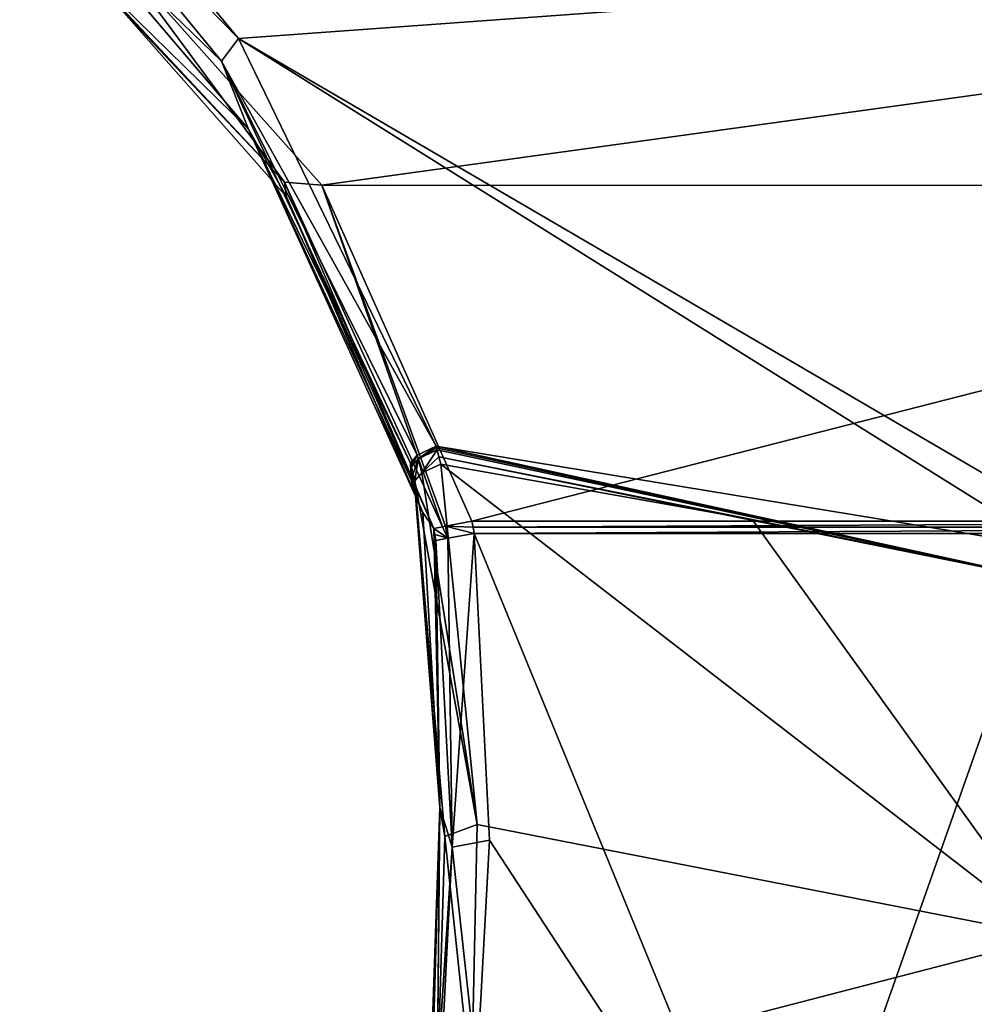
# Model space of a CAD drawing. Header units: millimetres. Extents: x -106 to 198, y -388 to 267.
# Tile 234 of 256: x 127 to 148, y 151 to 173. Entities that reach past the tile are written whole.
import ezdxf

# ---------------------------------------------------------------- set-up
doc = ezdxf.new("R2010")
doc.units = ezdxf.units.MM
doc.header["$LTSCALE"] = 52.148148
for name, color, linetype in [('5813', 7, 'CONTINUOUS'), ('5814', 7, 'CONTINUOUS'), ('5815', 7, 'CONTINUOUS'), ('5816', 7, 'CONTINUOUS'), ('5817', 7, 'CONTINUOUS'), ('5818', 7, 'CONTINUOUS'), ('5819', 7, 'CONTINUOUS'), ('5820', 7, 'CONTINUOUS'), ('5835', 7, 'CONTINUOUS'), ('5836', 7, 'CONTINUOUS'), ('5837', 7, 'CONTINUOUS'), ('5838', 7, 'CONTINUOUS'), ('5847', 7, 'CONTINUOUS'), ('5848', 7, 'CONTINUOUS'), ('5849', 7, 'CONTINUOUS')]:
    doc.layers.add(name, color=color, linetype=linetype)

msp = doc.modelspace()

# ---------------------------------------------------------------- linework, layer by layer
at = {"layer": '5813', "linetype": 'CONTINUOUS'}
for points in [[(127.451, 177.793, -23.245), (150, 173.625, -28.972), (131.99, 172.31, -24.722), (127.451, 177.793, -23.245)], [(150, 173.625, -28.972), (150, 161.787, -30.264), (131.99, 172.31, -24.722), (150, 173.625, -28.972)], [(150, 161.787, -30.264), (150, 161.043, -30.339), (131.99, 172.31, -24.722), (150, 161.787, -30.264)], [(131.99, 172.31, -24.722), (150, 161.043, -30.339), (136.364, 163.289, -27.096), (131.99, 172.31, -24.722)], [(150, 161.043, -30.339), (150, 160.299, -30.414), (136.364, 163.289, -27.096), (150, 161.043, -30.339)], [(136.364, 163.289, -27.096), (150, 160.299, -30.414), (136.375, 163.248, -27.107), (136.364, 163.289, -27.096)], [(150, 160.299, -30.414), (136.386, 163.207, -27.117), (136.375, 163.248, -27.107), (150, 160.299, -30.414)], [(136.386, 163.207, -27.117), (150, 160.299, -30.414), (136.427, 163.049, -27.158), (136.386, 163.207, -27.117)], [(136.427, 163.049, -27.158), (150, 160.299, -30.414), (143.353, 161.664, -29.585), (136.427, 163.049, -27.158)], [(136.468, 162.89, -27.199), (136.427, 163.049, -27.158), (143.353, 161.664, -29.585), (136.468, 162.89, -27.199)]]:
    msp.add_3dface(points, dxfattribs=at)
at = {"layer": '5814', "linetype": 'CONTINUOUS'}
for points in [[(150, 152.431, -31.16), (136.468, 162.89, -27.199), (143.353, 161.664, -29.585), (150, 152.431, -31.16)], [(136.468, 162.89, -27.199), (150, 152.431, -31.16), (137.273, 154.917, -29.113), (136.468, 162.89, -27.199)], [(150, 160.299, -30.414), (150, 152.431, -31.16), (143.353, 161.664, -29.585), (150, 160.299, -30.414)], [(137.273, 154.917, -29.113), (150, 152.431, -31.16), (137.148, 149.096, -30.048), (137.273, 154.917, -29.113)], [(150, 152.431, -31.16), (150, 144.556, -31.827), (137.148, 149.096, -30.048), (150, 152.431, -31.16)]]:
    msp.add_3dface(points, dxfattribs=at)
at = {"layer": '5815', "linetype": 'CONTINUOUS'}
for points in [[(131.618, 171.807, -23.923), (127.757, 175.54, -17.576), (127.152, 177.254, -22.505), (131.618, 171.807, -23.923)], [(132.216, 170.299, -19.09), (127.757, 175.54, -17.576), (131.618, 171.807, -23.923), (132.216, 170.299, -19.09)], [(135.801, 162.912, -26.234), (132.216, 170.299, -19.09), (131.618, 171.807, -23.923), (135.801, 162.912, -26.234)], [(135.907, 162.178, -20.691), (132.216, 170.299, -19.09), (135.815, 162.543, -23.446), (135.907, 162.178, -20.691)], [(135.815, 162.543, -23.446), (132.216, 170.299, -19.09), (135.801, 162.912, -26.234), (135.815, 162.543, -23.446)]]:
    msp.add_3dface(points, dxfattribs=at)
at = {"layer": '5816', "linetype": 'CONTINUOUS'}
for points in [[(135.815, 162.543, -23.446), (135.801, 162.912, -26.234), (135.811, 162.872, -26.244), (135.815, 162.543, -23.446)], [(135.907, 162.178, -20.691), (135.815, 162.543, -23.446), (135.811, 162.872, -26.244), (135.907, 162.178, -20.691)], [(135.821, 162.832, -26.255), (135.907, 162.178, -20.691), (135.811, 162.872, -26.244), (135.821, 162.832, -26.255)], [(135.858, 162.678, -26.295), (135.907, 162.178, -20.691), (135.821, 162.832, -26.255), (135.858, 162.678, -26.295)], [(135.895, 162.522, -26.336), (135.907, 162.178, -20.691), (135.858, 162.678, -26.295), (135.895, 162.522, -26.336)], [(135.907, 162.178, -20.691), (135.895, 162.522, -26.336), (136.449, 155.292, -21.368), (135.907, 162.178, -20.691)], [(136.449, 155.292, -21.368), (135.895, 162.522, -26.336), (136.56, 154.652, -28.243), (136.449, 155.292, -21.368)], [(136.142, 144.556, -25.444), (136.076, 144.556, -21.569), (136.449, 155.292, -21.368), (136.142, 144.556, -25.444)], [(136.341, 144.556, -29.378), (136.142, 144.556, -25.444), (136.449, 155.292, -21.368), (136.341, 144.556, -29.378)], [(136.341, 144.556, -29.378), (136.449, 155.292, -21.368), (136.384, 148.979, -29.146), (136.341, 144.556, -29.378)], [(136.384, 148.979, -29.146), (136.449, 155.292, -21.368), (136.56, 154.652, -28.243), (136.384, 148.979, -29.146)]]:
    msp.add_3dface(points, dxfattribs=at)
at = {"layer": '5817', "linetype": 'CONTINUOUS'}
for points in [[(127.757, 175.54, -17.576), (132.216, 170.299, -19.09), (128.683, 173.771, -13.029), (127.757, 175.54, -17.576)], [(128.683, 173.771, -13.029), (132.216, 170.299, -19.09), (133.054, 168.808, -14.465), (128.683, 173.771, -13.029)], [(132.216, 170.299, -19.09), (135.907, 162.178, -20.691), (133.054, 168.808, -14.465), (132.216, 170.299, -19.09)], [(133.054, 168.808, -14.465), (135.907, 162.178, -20.691), (136.071, 161.823, -18.007), (133.054, 168.808, -14.465)], [(136.311, 161.464, -15.298), (133.054, 168.808, -14.465), (136.071, 161.823, -18.007), (136.311, 161.464, -15.298)]]:
    msp.add_3dface(points, dxfattribs=at)
at = {"layer": '5818', "linetype": 'CONTINUOUS'}
for points in [[(135.907, 162.178, -20.691), (136.449, 155.292, -21.368), (136.071, 161.823, -18.007), (135.907, 162.178, -20.691)], [(136.449, 155.292, -21.368), (136.311, 161.464, -15.298), (136.071, 161.823, -18.007), (136.449, 155.292, -21.368)], [(136.311, 161.464, -15.298), (136.449, 155.292, -21.368), (136.336, 161.332, -15.297), (136.311, 161.464, -15.298)], [(136.336, 161.332, -15.297), (136.449, 155.292, -21.368), (136.361, 161.198, -15.296), (136.336, 161.332, -15.297)], [(136.361, 161.198, -15.296), (136.449, 155.292, -21.368), (136.722, 154.41, -14.806), (136.361, 161.198, -15.296)], [(136.449, 155.292, -21.368), (136.076, 144.556, -21.569), (136.722, 154.41, -14.806), (136.449, 155.292, -21.368)], [(136.722, 154.41, -14.806), (136.076, 144.556, -21.569), (136.459, 149.305, -14.217), (136.722, 154.41, -14.806)]]:
    msp.add_3dface(points, dxfattribs=at)
at = {"layer": '5819', "linetype": 'CONTINUOUS'}
for points in [[(133.835, 169.06, -13.501), (170.693, 174.157, -11.969), (129.295, 174.169, -11.965), (133.835, 169.06, -13.501)], [(166.161, 169.054, -13.503), (170.693, 174.157, -11.969), (133.835, 169.06, -13.501), (166.161, 169.054, -13.503)], [(137.155, 161.629, -14.382), (166.161, 169.054, -13.503), (133.835, 169.06, -13.501), (137.155, 161.629, -14.382)], [(162.845, 161.629, -14.382), (166.161, 169.054, -13.503), (137.155, 161.629, -14.382), (162.845, 161.629, -14.382)], [(137.181, 161.494, -14.382), (162.845, 161.629, -14.382), (137.155, 161.629, -14.382), (137.181, 161.494, -14.382)], [(162.819, 161.494, -14.382), (162.845, 161.629, -14.382), (137.181, 161.494, -14.382), (162.819, 161.494, -14.382)], [(137.206, 161.358, -14.381), (162.819, 161.494, -14.382), (137.181, 161.494, -14.382), (137.206, 161.358, -14.381)], [(150, 161.358, -13.436), (162.819, 161.494, -14.382), (137.206, 161.358, -14.381), (150, 161.358, -13.436)]]:
    msp.add_3dface(points, dxfattribs=at)
at = {"layer": '5820', "linetype": 'CONTINUOUS'}
for points in [[(144.083, 144.556, -11.647), (150, 161.358, -13.436), (137.206, 161.358, -14.381), (144.083, 144.556, -11.647)], [(144.083, 144.556, -11.647), (137.206, 161.358, -14.381), (137.545, 154.568, -13.913), (144.083, 144.556, -11.647)], [(144.083, 144.556, -11.647), (150, 144.556, -11.296), (150, 161.358, -13.436), (144.083, 144.556, -11.647)], [(137.262, 149.441, -13.321), (144.083, 144.556, -11.647), (137.545, 154.568, -13.913), (137.262, 149.441, -13.321)]]:
    msp.add_3dface(points, dxfattribs=at)
at = {"layer": '5835', "linetype": 'CONTINUOUS'}
for points in [[(127.451, 177.793, -23.245), (131.99, 172.31, -24.722), (127.152, 177.254, -22.505), (127.451, 177.793, -23.245)], [(131.99, 172.31, -24.722), (131.618, 171.807, -23.923), (127.152, 177.254, -22.505), (131.99, 172.31, -24.722)], [(131.99, 172.31, -24.722), (136.364, 163.289, -27.096), (131.618, 171.807, -23.923), (131.99, 172.31, -24.722)], [(131.618, 171.807, -23.923), (136.364, 163.289, -27.096), (135.948, 163.09, -26.758), (131.618, 171.807, -23.923)], [(135.801, 162.912, -26.234), (131.618, 171.807, -23.923), (135.948, 163.09, -26.758), (135.801, 162.912, -26.234)]]:
    msp.add_3dface(points, dxfattribs=at)
at = {"layer": '5836', "linetype": 'CONTINUOUS'}
for points in [[(135.948, 163.09, -26.758), (136.364, 163.289, -27.096), (135.969, 163.01, -26.779), (135.948, 163.09, -26.758)], [(136.364, 163.289, -27.096), (136.375, 163.248, -27.107), (135.969, 163.01, -26.779), (136.364, 163.289, -27.096)], [(136.375, 163.248, -27.107), (136.386, 163.207, -27.117), (135.969, 163.01, -26.779), (136.375, 163.248, -27.107)], [(135.811, 162.872, -26.244), (135.801, 162.912, -26.234), (135.948, 163.09, -26.758), (135.811, 162.872, -26.244)], [(135.821, 162.832, -26.255), (135.811, 162.872, -26.244), (135.948, 163.09, -26.758), (135.821, 162.832, -26.255)], [(135.821, 162.832, -26.255), (135.948, 163.09, -26.758), (135.969, 163.01, -26.779), (135.821, 162.832, -26.255)]]:
    msp.add_3dface(points, dxfattribs=at)
at = {"layer": '5837', "linetype": 'CONTINUOUS'}
for points in [[(135.969, 163.01, -26.779), (136.386, 163.207, -27.117), (136.046, 162.698, -26.861), (135.969, 163.01, -26.779)], [(136.386, 163.207, -27.117), (136.427, 163.049, -27.158), (136.046, 162.698, -26.861), (136.386, 163.207, -27.117)], [(135.858, 162.678, -26.295), (135.821, 162.832, -26.255), (135.969, 163.01, -26.779), (135.858, 162.678, -26.295)], [(135.895, 162.522, -26.336), (135.858, 162.678, -26.295), (135.969, 163.01, -26.779), (135.895, 162.522, -26.336)], [(135.895, 162.522, -26.336), (135.969, 163.01, -26.779), (136.046, 162.698, -26.861), (135.895, 162.522, -26.336)], [(136.427, 163.049, -27.158), (136.468, 162.89, -27.199), (136.046, 162.698, -26.861), (136.427, 163.049, -27.158)]]:
    msp.add_3dface(points, dxfattribs=at)
at = {"layer": '5838', "linetype": 'CONTINUOUS'}
for points in [[(136.468, 162.89, -27.199), (137.273, 154.917, -29.113), (136.046, 162.698, -26.861), (136.468, 162.89, -27.199)], [(137.273, 154.917, -29.113), (135.895, 162.522, -26.336), (136.046, 162.698, -26.861), (137.273, 154.917, -29.113)], [(135.895, 162.522, -26.336), (137.273, 154.917, -29.113), (136.56, 154.652, -28.243), (135.895, 162.522, -26.336)], [(137.273, 154.917, -29.113), (137.148, 149.096, -30.048), (136.56, 154.652, -28.243), (137.273, 154.917, -29.113)], [(137.148, 149.096, -30.048), (136.384, 148.979, -29.146), (136.56, 154.652, -28.243), (137.148, 149.096, -30.048)]]:
    msp.add_3dface(points, dxfattribs=at)
at = {"layer": '5847', "linetype": 'CONTINUOUS'}
for points in [[(128.683, 173.771, -13.029), (133.012, 169.129, -13.847), (127.232, 175.256, -11.917), (128.683, 173.771, -13.029)], [(133.012, 169.129, -13.847), (129.295, 174.169, -11.965), (127.232, 175.256, -11.917), (133.012, 169.129, -13.847)], [(133.835, 169.06, -13.501), (129.295, 174.169, -11.965), (133.012, 169.129, -13.847), (133.835, 169.06, -13.501)], [(128.683, 173.771, -13.029), (133.054, 168.808, -14.465), (133.012, 169.129, -13.847), (128.683, 173.771, -13.029)], [(133.054, 168.808, -14.465), (136.311, 161.464, -15.298), (133.012, 169.129, -13.847), (133.054, 168.808, -14.465)], [(136.311, 161.464, -15.298), (136.506, 161.502, -14.77), (133.012, 169.129, -13.847), (136.311, 161.464, -15.298)], [(136.506, 161.502, -14.77), (133.835, 169.06, -13.501), (133.012, 169.129, -13.847), (136.506, 161.502, -14.77)], [(137.155, 161.629, -14.382), (133.835, 169.06, -13.501), (136.574, 161.516, -14.688), (137.155, 161.629, -14.382)], [(136.574, 161.516, -14.688), (133.835, 169.06, -13.501), (136.506, 161.502, -14.77), (136.574, 161.516, -14.688)]]:
    msp.add_3dface(points, dxfattribs=at)
at = {"layer": '5848', "linetype": 'CONTINUOUS'}
for points in [[(136.506, 161.502, -14.77), (136.311, 161.464, -15.298), (136.624, 161.25, -14.687), (136.506, 161.502, -14.77)], [(136.311, 161.464, -15.298), (136.336, 161.332, -15.297), (136.624, 161.25, -14.687), (136.311, 161.464, -15.298)], [(136.574, 161.516, -14.688), (136.506, 161.502, -14.77), (136.624, 161.25, -14.687), (136.574, 161.516, -14.688)], [(137.181, 161.494, -14.382), (137.155, 161.629, -14.382), (136.574, 161.516, -14.688), (137.181, 161.494, -14.382)], [(137.206, 161.358, -14.381), (137.181, 161.494, -14.382), (136.574, 161.516, -14.688), (137.206, 161.358, -14.381)], [(137.206, 161.358, -14.381), (136.574, 161.516, -14.688), (136.624, 161.25, -14.687), (137.206, 161.358, -14.381)], [(136.336, 161.332, -15.297), (136.361, 161.198, -15.296), (136.624, 161.25, -14.687), (136.336, 161.332, -15.297)]]:
    msp.add_3dface(points, dxfattribs=at)
at = {"layer": '5849', "linetype": 'CONTINUOUS'}
for points in [[(136.361, 161.198, -15.296), (136.722, 154.41, -14.806), (136.624, 161.25, -14.687), (136.361, 161.198, -15.296)], [(136.722, 154.41, -14.806), (137.206, 161.358, -14.381), (136.624, 161.25, -14.687), (136.722, 154.41, -14.806)], [(137.206, 161.358, -14.381), (136.722, 154.41, -14.806), (137.545, 154.568, -13.913), (137.206, 161.358, -14.381)], [(136.722, 154.41, -14.806), (137.262, 149.441, -13.321), (137.545, 154.568, -13.913), (136.722, 154.41, -14.806)], [(136.722, 154.41, -14.806), (136.459, 149.305, -14.217), (137.262, 149.441, -13.321), (136.722, 154.41, -14.806)]]:
    msp.add_3dface(points, dxfattribs=at)

doc.saveas('drawing.dxf')
